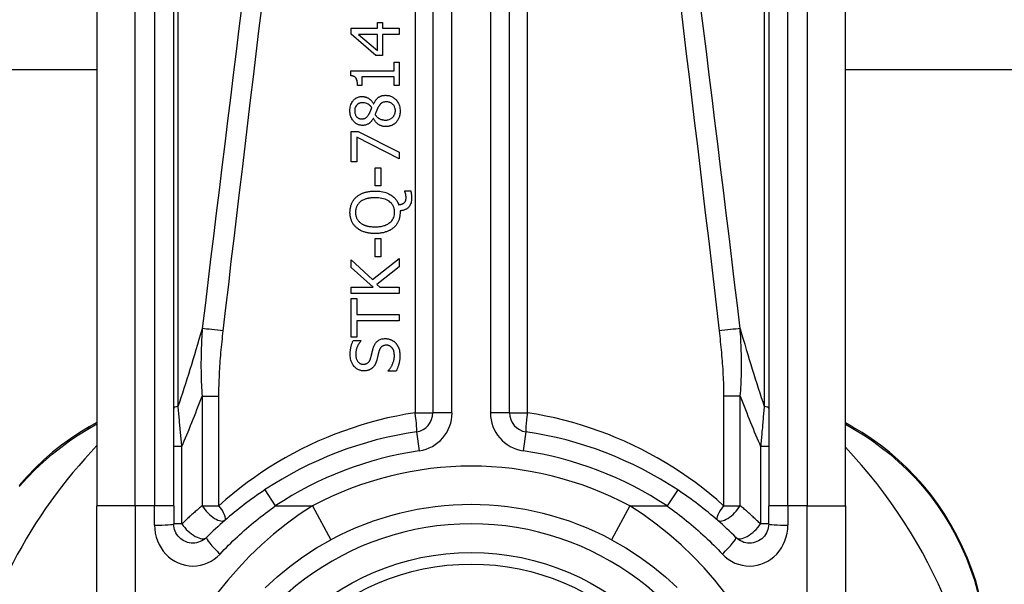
# Model space of a CAD drawing. Header units: inches. Extents: x 12 to 399, y 35 to 188.
# Tile 95 of 191: x 57.945 to 58.955, y 128.467 to 129.045. Entities that reach past the tile are written whole.
import ezdxf

# ---------------------------------------------------------------- set-up
doc = ezdxf.new("R2010")
doc.units = ezdxf.units.IN
doc.header["$MEASUREMENT"] = 0
doc.layers.add('Visible Edges(ANSI)', color=7, linetype='Continuous', lineweight=25)
doc.layers.add('Visible Tangent Edges(ANSI)', color=7, linetype='Continuous', lineweight=25)

msp = doc.modelspace()

# ---------------------------------------------------------------- linework, layer by layer
at = {"layer": 'Visible Edges(ANSI)'}
for p, q in [((58.369, 129.2944), (58.369, 128.6424)), ((58.4477, 128.6424), (58.4477, 129.2944)), ((58.0245, 129.196), (58.0245, 128.5469)), ((58.1032, 128.5469), (58.1032, 129.196)), ((58.7134, 129.196), (58.7134, 128.5469)), ((58.7922, 128.5469), (58.7922, 129.196)), ((58.3121, 129.0367), (58.3121, 129.0426)), ((58.3121, 129.0426), (58.3174, 129.0426)), ((58.3174, 129.0426), (58.3174, 129.0367)), ((58.2851, 129.0307), (58.2851, 129.0367)), ((58.2851, 129.0367), (58.3121, 129.0367)), ((58.3104, 129.0086), (58.2851, 129.0307)), ((58.3174, 129.0367), (58.3343, 129.0367)), ((58.3343, 129.0367), (58.3343, 129.0304)), ((58.3121, 129.0304), (58.2928, 129.0304)), ((58.2928, 129.0304), (58.3121, 129.0138)), ((58.3121, 129.0138), (58.3121, 129.0304)), ((58.3174, 129.0304), (58.3174, 129.0086)), ((58.3343, 129.0304), (58.3174, 129.0304)), ((58.3174, 129.0086), (58.3104, 129.0086)), ((58.3293, 128.9931), (58.3293, 129.0019)), ((58.3293, 129.0019), (58.3343, 129.0019)), ((58.3343, 129.0019), (58.3343, 128.9779)), ((58.0245, 128.9942), (55.0918, 128.9942)), ((58.2849, 128.988), (58.2849, 128.9931)), ((58.2849, 128.9931), (58.3293, 128.9931)), ((74.676, 128.9942), (58.7922, 128.9942)), ((58.2963, 128.9868), (58.2963, 128.9779)), ((58.3293, 128.9868), (58.2963, 128.9868)), ((58.3293, 128.9779), (58.3293, 128.9868)), ((58.2963, 128.9779), (58.2918, 128.9779)), ((58.3343, 128.9779), (58.3293, 128.9779)), ((58.3081, 128.9592), (58.3083, 128.9592)), ((58.308, 128.9442), (58.3078, 128.9442)), ((58.2851, 128.8998), (58.2851, 128.931)), ((58.2851, 128.931), (58.2924, 128.931)), ((58.2924, 128.931), (58.3343, 128.9097)), ((58.2909, 128.9252), (58.2909, 128.8998)), ((58.3343, 128.9027), (58.2909, 128.9252)), ((58.3343, 128.9097), (58.3343, 128.9027)), ((58.2909, 128.8998), (58.2851, 128.8998)), ((58.3098, 128.875), (58.3098, 128.8936)), ((58.3098, 128.8936), (58.3157, 128.8936)), ((58.3157, 128.8936), (58.3157, 128.875)), ((58.3157, 128.875), (58.3098, 128.875)), ((58.3404, 128.8691), (58.3404, 128.8699)), ((58.3404, 128.8699), (58.3463, 128.8699)), ((58.3353, 128.8495), (58.3353, 128.848)), ((58.3098, 128.8025), (58.3098, 128.8211)), ((58.3098, 128.8211), (58.3157, 128.8211)), ((58.3157, 128.8211), (58.3157, 128.8025)), ((58.2851, 128.7914), (58.2851, 128.7994)), ((58.2851, 128.7994), (58.307, 128.779)), ((58.307, 128.779), (58.3343, 128.8006)), ((58.3157, 128.8025), (58.3098, 128.8025)), ((58.3343, 128.8006), (58.3343, 128.7921)), ((58.3077, 128.7712), (58.2851, 128.7914)), ((58.3343, 128.7921), (58.3114, 128.7741)), ((58.2851, 128.7647), (58.2851, 128.7712)), ((58.2851, 128.7712), (58.3077, 128.7712)), ((58.3114, 128.7741), (58.3146, 128.7712)), ((58.3146, 128.7712), (58.3343, 128.7712)), ((58.3343, 128.7712), (58.3343, 128.7647)), ((58.3343, 128.7647), (58.2851, 128.7647)), ((58.2851, 128.7201), (58.2851, 128.7597)), ((58.2851, 128.7597), (58.2909, 128.7597)), ((58.2909, 128.7597), (58.2909, 128.7432)), ((58.2909, 128.7432), (58.3343, 128.7432)), ((58.3343, 128.7432), (58.3343, 128.7367)), ((58.2909, 128.7367), (58.2909, 128.7201)), ((58.3343, 128.7367), (58.2909, 128.7367)), ((58.2909, 128.7201), (58.2851, 128.7201)), ((58.2874, 128.7166), (58.2952, 128.7166)), ((58.2952, 128.7166), (58.2952, 128.7161)), ((58.3231, 128.685), (58.3231, 128.6855)), ((58.3313, 128.685), (58.3231, 128.685)), ((58.0245, 128.6325), (58.0165, 128.6279)), ((58.7998, 128.6278), (58.7922, 128.6323)), ((58.0245, 128.3096), (58.0245, 128.5469)), ((58.1032, 128.5469), (58.1032, 128.5285)), ((58.7134, 128.5285), (58.7134, 128.5469)), ((58.7922, 128.5469), (58.7922, 128.3096))]:
    msp.add_line(p, q, dxfattribs=at)
at = {"layer": 'Visible Edges(ANSI)', "flags": 128}
for points in [[(58.2918, 128.9779), (58.2917, 128.9792), (58.2916, 128.9806), (58.2915, 128.9819), (58.2912, 128.9831), (58.2908, 128.9843), (58.2905, 128.9851), (58.2901, 128.9856), (58.2899, 128.986), (58.2896, 128.9862), (58.2894, 128.9864), (58.2891, 128.9867), (58.2888, 128.9869), (58.2885, 128.987), (58.2882, 128.9872), (58.2879, 128.9873), (58.2876, 128.9875), (58.2873, 128.9876), (58.287, 128.9877), (58.2866, 128.9878), (58.2863, 128.9878), (58.2859, 128.9879), (58.2856, 128.9879), (58.2853, 128.988), (58.2849, 128.988)], [(58.284, 128.9519), (58.284, 128.9533), (58.2841, 128.9546), (58.2843, 128.9559), (58.2846, 128.9572), (58.285, 128.9585), (58.2855, 128.9597), (58.286, 128.9607), (58.2866, 128.9616), (58.2872, 128.9623), (58.2877, 128.963), (58.2882, 128.9635), (58.2887, 128.964), (58.2893, 128.9644), (58.2898, 128.9648), (58.2904, 128.9652), (58.291, 128.9655), (58.2917, 128.9658), (58.2923, 128.9661), (58.293, 128.9663), (58.2937, 128.9664), (58.2944, 128.9666), (58.2951, 128.9667), (58.2958, 128.9667), (58.2965, 128.9667)], [(58.2966, 128.9603), (58.2962, 128.9603), (58.2958, 128.9602), (58.2954, 128.9602), (58.295, 128.9601), (58.2946, 128.9601), (58.2942, 128.96), (58.2939, 128.9598), (58.2935, 128.9597), (58.2931, 128.9595), (58.2928, 128.9594), (58.2924, 128.9592), (58.2921, 128.959), (58.2918, 128.9587), (58.2915, 128.9585), (58.2912, 128.9582), (58.2909, 128.9579), (58.2905, 128.9575), (58.2902, 128.957), (58.2898, 128.9563), (58.2894, 128.9555), (58.2891, 128.9546), (58.289, 128.9537), (58.2889, 128.9528), (58.2888, 128.9519)], [(58.2965, 128.9667), (58.2969, 128.9667), (58.2974, 128.9667), (58.2978, 128.9666), (58.2983, 128.9666), (58.2987, 128.9665), (58.2991, 128.9664), (58.2996, 128.9663), (58.3, 128.9662), (58.3004, 128.966), (58.3009, 128.9659), (58.3013, 128.9657), (58.3018, 128.9655), (58.3023, 128.9652), (58.3029, 128.9649), (58.3035, 128.9645), (58.3041, 128.9641), (58.3047, 128.9636), (58.3053, 128.9631), (58.3058, 128.9625), (58.3063, 128.9619), (58.3068, 128.9613), (58.3073, 128.9606), (58.3077, 128.9599), (58.3081, 128.9592)], [(58.3064, 128.9554), (58.3062, 128.9556), (58.3061, 128.9558), (58.3059, 128.956), (58.3057, 128.9563), (58.3055, 128.9565), (58.3053, 128.9567), (58.3051, 128.9569), (58.3049, 128.9571), (58.3047, 128.9573), (58.3045, 128.9575), (58.3042, 128.9577), (58.304, 128.9579), (58.3038, 128.9581), (58.3036, 128.9583), (58.3033, 128.9584), (58.3031, 128.9586), (58.3029, 128.9587), (58.3025, 128.959), (58.3019, 128.9592), (58.3011, 128.9596), (58.3001, 128.9599), (58.2989, 128.9601), (58.2977, 128.9602), (58.2966, 128.9603)], [(58.3083, 128.9592), (58.3086, 128.9599), (58.309, 128.9606), (58.3094, 128.9613), (58.3098, 128.9619), (58.3102, 128.9626), (58.3106, 128.9632), (58.3111, 128.9638), (58.3116, 128.9644), (58.3122, 128.9649), (58.3127, 128.9654), (58.3133, 128.9659), (58.3138, 128.9662), (58.3144, 128.9666), (58.3149, 128.9668), (58.3155, 128.9671), (58.316, 128.9673), (58.3166, 128.9674), (58.3171, 128.9676), (58.3177, 128.9677), (58.3183, 128.9678), (58.3188, 128.9679), (58.3194, 128.9679), (58.32, 128.968), (58.3206, 128.968)], [(58.3212, 128.9612), (58.3207, 128.9612), (58.3201, 128.9611), (58.3196, 128.9611), (58.3191, 128.961), (58.3186, 128.9609), (58.318, 128.9608), (58.3175, 128.9606), (58.3171, 128.9604), (58.3167, 128.9602), (58.3163, 128.9599), (58.316, 128.9597), (58.3157, 128.9594), (58.3154, 128.9592), (58.3151, 128.9589), (58.3149, 128.9586), (58.3146, 128.9583), (58.3144, 128.958), (58.3141, 128.9576), (58.3139, 128.9573), (58.3136, 128.9569), (58.3134, 128.9565), (58.3132, 128.9562), (58.313, 128.9558), (58.3127, 128.9554)], [(58.3206, 128.968), (58.3214, 128.9679), (58.3223, 128.9679), (58.3231, 128.9678), (58.324, 128.9676), (58.3248, 128.9674), (58.3256, 128.9671), (58.3264, 128.9668), (58.3272, 128.9664), (58.3279, 128.966), (58.3287, 128.9655), (58.3294, 128.965), (58.33, 128.9645), (58.3307, 128.9639), (58.3313, 128.9632), (58.332, 128.9624), (58.3326, 128.9616), (58.3332, 128.9606), (58.3338, 128.9595), (58.3343, 128.9583), (58.3347, 128.9571), (58.335, 128.9558), (58.3352, 128.9545), (58.3354, 128.9532), (58.3354, 128.9519)], [(58.3305, 128.952), (58.3305, 128.9528), (58.3304, 128.9536), (58.3303, 128.9543), (58.3301, 128.9551), (58.3298, 128.9558), (58.3295, 128.9565), (58.3292, 128.9572), (58.3288, 128.9577), (58.3284, 128.9582), (58.3281, 128.9586), (58.3277, 128.959), (58.3273, 128.9593), (58.3268, 128.9596), (58.3264, 128.9599), (58.3259, 128.9602), (58.3254, 128.9604), (58.3249, 128.9606), (58.3244, 128.9608), (58.3239, 128.9609), (58.3234, 128.961), (58.3228, 128.9611), (58.3223, 128.9611), (58.3217, 128.9612), (58.3212, 128.9612)], [(58.2969, 128.9371), (58.2962, 128.9371), (58.2954, 128.9372), (58.2947, 128.9373), (58.294, 128.9374), (58.2933, 128.9376), (58.2926, 128.9378), (58.2919, 128.9381), (58.2912, 128.9385), (58.2906, 128.9388), (58.2899, 128.9392), (58.2893, 128.9397), (58.2888, 128.9402), (58.2882, 128.9407), (58.2877, 128.9413), (58.2871, 128.942), (58.2865, 128.9428), (58.2859, 128.9437), (58.2854, 128.9448), (58.2849, 128.9459), (58.2846, 128.9471), (58.2843, 128.9483), (58.2841, 128.9495), (58.284, 128.9507), (58.284, 128.9519)], [(58.2888, 128.9519), (58.2888, 128.9511), (58.2889, 128.9504), (58.289, 128.9496), (58.2892, 128.9489), (58.2895, 128.9482), (58.2898, 128.9475), (58.2901, 128.9469), (58.2904, 128.9464), (58.2908, 128.946), (58.2911, 128.9457), (58.2914, 128.9454), (58.2917, 128.9452), (58.292, 128.9449), (58.2923, 128.9447), (58.2927, 128.9445), (58.293, 128.9443), (58.2934, 128.9442), (58.2938, 128.944), (58.2942, 128.9439), (58.2946, 128.9439), (58.295, 128.9438), (58.2954, 128.9437), (58.2958, 128.9437), (58.2962, 128.9437)], [(58.3033, 128.9484), (58.3034, 128.9486), (58.3035, 128.9487), (58.3036, 128.9489), (58.3037, 128.9491), (58.3038, 128.9493), (58.3039, 128.9495), (58.3041, 128.9498), (58.3042, 128.9501), (58.3043, 128.9503), (58.3045, 128.9506), (58.3046, 128.9509), (58.3047, 128.9512), (58.3049, 128.9516), (58.305, 128.9519), (58.3052, 128.9522), (58.3053, 128.9526), (58.3055, 128.9529), (58.3056, 128.9532), (58.3058, 128.9536), (58.3059, 128.954), (58.306, 128.9543), (58.3062, 128.9547), (58.3063, 128.955), (58.3064, 128.9554)], [(58.3127, 128.9554), (58.3127, 128.9552), (58.3126, 128.9551), (58.3125, 128.9549), (58.3124, 128.9548), (58.3123, 128.9546), (58.3122, 128.9544), (58.3121, 128.9542), (58.312, 128.954), (58.312, 128.9538), (58.3119, 128.9535), (58.3117, 128.9533), (58.3116, 128.953), (58.3115, 128.9528), (58.3114, 128.9525), (58.3113, 128.9521), (58.3111, 128.9518), (58.311, 128.9514), (58.3108, 128.9511), (58.3107, 128.9506), (58.3105, 128.9502), (58.3103, 128.9497), (58.3101, 128.9493), (58.3099, 128.9487), (58.3097, 128.9482)], [(58.3202, 128.9426), (58.321, 128.9426), (58.3218, 128.9426), (58.3225, 128.9428), (58.3233, 128.9429), (58.3241, 128.9432), (58.3248, 128.9434), (58.3255, 128.9438), (58.3261, 128.9441), (58.3267, 128.9445), (58.3272, 128.9449), (58.3277, 128.9453), (58.3281, 128.9457), (58.3285, 128.9462), (58.3288, 128.9466), (58.3291, 128.9471), (58.3294, 128.9476), (58.3297, 128.9481), (58.3299, 128.9486), (58.3301, 128.9492), (58.3302, 128.9497), (58.3304, 128.9503), (58.3304, 128.9509), (58.3305, 128.9514), (58.3305, 128.952)], [(58.3354, 128.9519), (58.3354, 128.9515), (58.3354, 128.9511), (58.3354, 128.9506), (58.3353, 128.9502), (58.3353, 128.9497), (58.3352, 128.9493), (58.3352, 128.9489), (58.3351, 128.9484), (58.3351, 128.948), (58.335, 128.9476), (58.3349, 128.9472), (58.3348, 128.9467), (58.3346, 128.9463), (58.3345, 128.9459), (58.3344, 128.9455), (58.3342, 128.945), (58.334, 128.9446), (58.3338, 128.944), (58.3335, 128.9434), (58.3331, 128.9427), (58.3327, 128.942), (58.3322, 128.9414), (58.3317, 128.9407), (58.3312, 128.9401)], [(58.2962, 128.9437), (58.2964, 128.9437), (58.2967, 128.9437), (58.2969, 128.9437), (58.2972, 128.9438), (58.2975, 128.9438), (58.2977, 128.9438), (58.298, 128.9439), (58.2982, 128.944), (58.2985, 128.944), (58.2987, 128.9441), (58.299, 128.9442), (58.2992, 128.9443), (58.2995, 128.9444), (58.2998, 128.9446), (58.3001, 128.9448), (58.3005, 128.9451), (58.3009, 128.9454), (58.3013, 128.9457), (58.3017, 128.9461), (58.3021, 128.9466), (58.3024, 128.947), (58.3027, 128.9475), (58.303, 128.9479), (58.3033, 128.9484)], [(58.3078, 128.9442), (58.3076, 128.9438), (58.3073, 128.9434), (58.307, 128.943), (58.3068, 128.9426), (58.3065, 128.9422), (58.3062, 128.9418), (58.3059, 128.9414), (58.3056, 128.941), (58.3052, 128.9407), (58.3049, 128.9403), (58.3046, 128.94), (58.3042, 128.9397), (58.3038, 128.9394), (58.3035, 128.9391), (58.303, 128.9388), (58.3026, 128.9385), (58.302, 128.9382), (58.3014, 128.9379), (58.3007, 128.9376), (58.3, 128.9374), (58.2992, 128.9373), (58.2985, 128.9372), (58.2977, 128.9371), (58.2969, 128.9371)], [(58.3207, 128.9359), (58.3201, 128.9359), (58.3196, 128.9359), (58.3191, 128.936), (58.3186, 128.9361), (58.318, 128.9361), (58.3175, 128.9363), (58.317, 128.9364), (58.3165, 128.9365), (58.316, 128.9367), (58.3155, 128.9369), (58.315, 128.9371), (58.3144, 128.9374), (58.3139, 128.9377), (58.3133, 128.9381), (58.3127, 128.9385), (58.3121, 128.9389), (58.3115, 128.9394), (58.3109, 128.94), (58.3103, 128.9407), (58.3098, 128.9413), (58.3093, 128.942), (58.3088, 128.9427), (58.3084, 128.9435), (58.308, 128.9442)], [(58.3097, 128.9482), (58.3099, 128.9478), (58.3102, 128.9475), (58.3104, 128.9471), (58.3107, 128.9468), (58.311, 128.9465), (58.3113, 128.9462), (58.3116, 128.9459), (58.3119, 128.9456), (58.3122, 128.9453), (58.3125, 128.9451), (58.3129, 128.9448), (58.3132, 128.9446), (58.3136, 128.9443), (58.3141, 128.9441), (58.3145, 128.9438), (58.315, 128.9436), (58.3156, 128.9433), (58.3162, 128.9431), (58.3169, 128.943), (58.3175, 128.9428), (58.3182, 128.9427), (58.3189, 128.9426), (58.3195, 128.9426), (58.3202, 128.9426)], [(58.3312, 128.9401), (58.3309, 128.9398), (58.3306, 128.9395), (58.3303, 128.9393), (58.33, 128.939), (58.3296, 128.9388), (58.3293, 128.9385), (58.329, 128.9383), (58.3286, 128.9381), (58.3283, 128.9379), (58.3279, 128.9377), (58.3276, 128.9375), (58.3272, 128.9373), (58.3268, 128.9371), (58.3264, 128.9369), (58.3259, 128.9368), (58.3255, 128.9366), (58.3249, 128.9365), (58.3244, 128.9363), (58.3238, 128.9362), (58.3232, 128.9361), (58.3225, 128.936), (58.3219, 128.9359), (58.3213, 128.9359), (58.3207, 128.9359)], [(58.2907, 128.8639), (58.2913, 128.8643), (58.2919, 128.8648), (58.2924, 128.8652), (58.293, 128.8656), (58.2937, 128.866), (58.2943, 128.8663), (58.2949, 128.8666), (58.2956, 128.867), (58.2962, 128.8673), (58.2969, 128.8675), (58.2976, 128.8678), (58.2983, 128.8681), (58.299, 128.8683), (58.2998, 128.8685), (58.3006, 128.8687), (58.3014, 128.8689), (58.3023, 128.8691), (58.3032, 128.8693), (58.3042, 128.8694), (58.3052, 128.8695), (58.3063, 128.8696), (58.3074, 128.8697), (58.3085, 128.8698), (58.3097, 128.8698)], [(58.3097, 128.8698), (58.3113, 128.8697), (58.3129, 128.8697), (58.3145, 128.8695), (58.3161, 128.8693), (58.3177, 128.869), (58.3193, 128.8686), (58.3208, 128.8682), (58.3223, 128.8676), (58.3237, 128.867), (58.325, 128.8663), (58.3261, 128.8657), (58.3272, 128.865), (58.3281, 128.8643), (58.3288, 128.8636), (58.3295, 128.8629), (58.3302, 128.8623), (58.3308, 128.8615), (58.3314, 128.8608), (58.3319, 128.86), (58.3324, 128.8592), (58.3328, 128.8584), (58.3332, 128.8576), (58.3336, 128.8567), (58.3339, 128.8558)], [(58.3463, 128.8699), (58.3464, 128.8695), (58.3465, 128.8691), (58.3466, 128.8688), (58.3467, 128.8684), (58.3467, 128.868), (58.3468, 128.8677), (58.3468, 128.8673), (58.3469, 128.867), (58.3469, 128.8666), (58.347, 128.8663), (58.347, 128.866), (58.3471, 128.8658), (58.3471, 128.8655), (58.3471, 128.8652), (58.3471, 128.8649), (58.3472, 128.8646), (58.3472, 128.8643), (58.3472, 128.864), (58.3472, 128.8637), (58.3472, 128.8634), (58.3472, 128.8631), (58.3472, 128.8629), (58.3472, 128.8626), (58.3472, 128.8623)], [(58.284, 128.848), (58.284, 128.8486), (58.2841, 128.8493), (58.2841, 128.8499), (58.2842, 128.8505), (58.2842, 128.8512), (58.2843, 128.8518), (58.2844, 128.8524), (58.2845, 128.853), (58.2847, 128.8536), (58.2848, 128.8543), (58.285, 128.8549), (58.2852, 128.8555), (58.2854, 128.8561), (58.2856, 128.8566), (58.2859, 128.8573), (58.2862, 128.8579), (58.2866, 128.8587), (58.287, 128.8594), (58.2875, 128.8602), (58.2881, 128.861), (58.2887, 128.8618), (58.2893, 128.8625), (58.29, 128.8632), (58.2907, 128.8639)], [(58.3097, 128.863), (58.3092, 128.863), (58.3086, 128.8629), (58.3081, 128.8629), (58.3075, 128.8629), (58.3069, 128.8629), (58.3064, 128.8628), (58.3058, 128.8628), (58.3053, 128.8627), (58.3047, 128.8626), (58.3042, 128.8626), (58.3036, 128.8625), (58.3031, 128.8624), (58.3025, 128.8623), (58.302, 128.8621), (58.3015, 128.862), (58.3009, 128.8619), (58.3003, 128.8617), (58.2997, 128.8615), (58.2989, 128.8612), (58.2981, 128.8609), (58.2973, 128.8605), (58.2965, 128.86), (58.2956, 128.8595), (58.2948, 128.8589)], [(58.3297, 128.848), (58.3297, 128.8489), (58.3297, 128.8497), (58.3295, 128.8505), (58.3294, 128.8514), (58.3292, 128.8522), (58.3289, 128.853), (58.3286, 128.8538), (58.3283, 128.8545), (58.3279, 128.8552), (58.3274, 128.8559), (58.3269, 128.8566), (58.3264, 128.8572), (58.3258, 128.8578), (58.325, 128.8585), (58.3241, 128.8593), (58.3229, 128.86), (58.3215, 128.8608), (58.3199, 128.8614), (58.3183, 128.8619), (58.3166, 128.8623), (58.3149, 128.8626), (58.3132, 128.8628), (58.3114, 128.8629), (58.3097, 128.863)], [(58.3472, 128.8623), (58.3472, 128.8611), (58.3471, 128.86), (58.3469, 128.8588), (58.3466, 128.8577), (58.3462, 128.8566), (58.3457, 128.8556), (58.3452, 128.8547), (58.3447, 128.854), (58.3442, 128.8533), (58.3437, 128.8528), (58.3432, 128.8524), (58.3427, 128.852), (58.3422, 128.8516), (58.3417, 128.8512), (58.3411, 128.8509), (58.3405, 128.8507), (58.3399, 128.8504), (58.3392, 128.8502), (58.3386, 128.85), (58.338, 128.8499), (58.3373, 128.8497), (58.3366, 128.8496), (58.336, 128.8496), (58.3353, 128.8495)], [(58.3395, 128.8577), (58.3397, 128.8578), (58.3399, 128.858), (58.34, 128.8582), (58.3402, 128.8583), (58.3403, 128.8585), (58.3405, 128.8587), (58.3406, 128.8589), (58.3407, 128.8591), (58.3408, 128.8593), (58.3409, 128.8595), (58.341, 128.8597), (58.3411, 128.8599), (58.3412, 128.8602), (58.3412, 128.8604), (58.3413, 128.8607), (58.3414, 128.8609), (58.3414, 128.8612), (58.3414, 128.8615), (58.3415, 128.8618), (58.3415, 128.8621), (58.3415, 128.8625), (58.3415, 128.8628), (58.3415, 128.8631), (58.3415, 128.8634)], [(58.3415, 128.8634), (58.3415, 128.8635), (58.3415, 128.8637), (58.3415, 128.8639), (58.3415, 128.864), (58.3415, 128.8642), (58.3415, 128.8644), (58.3415, 128.8646), (58.3414, 128.8647), (58.3414, 128.8649), (58.3414, 128.8651), (58.3414, 128.8652), (58.3413, 128.8654), (58.3413, 128.8656), (58.3413, 128.8658), (58.3412, 128.8659), (58.3412, 128.8661), (58.3412, 128.8663), (58.3411, 128.8664), (58.3411, 128.8666), (58.341, 128.867), (58.3409, 128.8675), (58.3407, 128.868), (58.3406, 128.8686), (58.3404, 128.8691)], [(58.2948, 128.8589), (58.2944, 128.8586), (58.294, 128.8583), (58.2936, 128.8579), (58.2933, 128.8576), (58.2929, 128.8572), (58.2926, 128.8568), (58.2923, 128.8564), (58.292, 128.856), (58.2917, 128.8555), (58.2914, 128.8551), (58.2912, 128.8546), (58.2909, 128.8541), (58.2907, 128.8537), (58.2905, 128.8532), (58.2904, 128.8527), (58.2902, 128.8522), (58.2901, 128.8517), (58.29, 128.8512), (58.2899, 128.8506), (58.2898, 128.8501), (58.2898, 128.8496), (58.2897, 128.8491), (58.2897, 128.8486), (58.2897, 128.848)], [(58.3339, 128.8558), (58.3341, 128.8558), (58.3343, 128.8559), (58.3345, 128.8559), (58.3347, 128.8559), (58.335, 128.8559), (58.3352, 128.856), (58.3354, 128.856), (58.3356, 128.856), (58.3358, 128.8561), (58.336, 128.8561), (58.3362, 128.8562), (58.3364, 128.8562), (58.3366, 128.8563), (58.3368, 128.8563), (58.337, 128.8564), (58.3372, 128.8564), (58.3374, 128.8565), (58.3376, 128.8566), (58.3379, 128.8567), (58.3383, 128.8569), (58.3386, 128.857), (58.3389, 128.8572), (58.3393, 128.8574), (58.3395, 128.8577)], [(58.2907, 128.8322), (58.2902, 128.8327), (58.2897, 128.8332), (58.2892, 128.8337), (58.2887, 128.8342), (58.2882, 128.8348), (58.2878, 128.8354), (58.2874, 128.836), (58.287, 128.8366), (58.2866, 128.8372), (58.2863, 128.8379), (58.2859, 128.8386), (58.2856, 128.8393), (58.2854, 128.8399), (58.2851, 128.8406), (58.2849, 128.8414), (58.2847, 128.8421), (58.2846, 128.8428), (58.2844, 128.8435), (58.2843, 128.8443), (58.2842, 128.845), (58.2841, 128.8458), (58.2841, 128.8465), (58.284, 128.8473), (58.284, 128.848)], [(58.2897, 128.848), (58.2897, 128.8476), (58.2897, 128.8472), (58.2897, 128.8467), (58.2898, 128.8463), (58.2898, 128.8458), (58.2899, 128.8454), (58.29, 128.845), (58.29, 128.8445), (58.2901, 128.8441), (58.2903, 128.8437), (58.2904, 128.8433), (58.2905, 128.8428), (58.2907, 128.8424), (58.2908, 128.842), (58.2911, 128.8416), (58.2913, 128.8411), (58.2916, 128.8406), (58.2919, 128.8401), (58.2923, 128.8395), (58.2928, 128.839), (58.2933, 128.8385), (58.2937, 128.838), (58.2943, 128.8375), (58.2948, 128.8371)], [(58.3097, 128.8331), (58.3107, 128.8331), (58.3118, 128.8331), (58.3128, 128.8332), (58.3138, 128.8333), (58.3148, 128.8334), (58.3159, 128.8336), (58.3169, 128.8338), (58.3179, 128.834), (58.3189, 128.8343), (58.3198, 128.8346), (58.3208, 128.835), (58.3218, 128.8354), (58.3229, 128.836), (58.3239, 128.8367), (58.3249, 128.8374), (58.3259, 128.8383), (58.3268, 128.8393), (58.3276, 128.8404), (58.3283, 128.8415), (58.3288, 128.8428), (58.3292, 128.844), (58.3295, 128.8454), (58.3297, 128.8467), (58.3297, 128.848)], [(58.3353, 128.848), (58.3353, 128.8473), (58.3353, 128.8465), (58.3352, 128.8458), (58.3352, 128.845), (58.3351, 128.8443), (58.335, 128.8436), (58.3348, 128.8429), (58.3347, 128.8421), (58.3345, 128.8414), (58.3343, 128.8407), (58.334, 128.84), (58.3338, 128.8393), (58.3335, 128.8386), (58.3331, 128.838), (58.3328, 128.8373), (58.3324, 128.8367), (58.332, 128.836), (58.3316, 128.8354), (58.3312, 128.8348), (58.3307, 128.8342), (58.3302, 128.8337), (58.3297, 128.8331), (58.3292, 128.8326), (58.3286, 128.8321)], [(58.3097, 128.8263), (58.3089, 128.8263), (58.3081, 128.8263), (58.3073, 128.8263), (58.3065, 128.8264), (58.3057, 128.8264), (58.3049, 128.8265), (58.3041, 128.8266), (58.3033, 128.8267), (58.3025, 128.8269), (58.3017, 128.827), (58.3009, 128.8272), (58.3002, 128.8274), (58.2994, 128.8276), (58.2986, 128.8279), (58.2979, 128.8281), (58.2971, 128.8284), (58.2963, 128.8288), (58.2955, 128.8291), (58.2947, 128.8295), (58.2939, 128.83), (58.2931, 128.8305), (58.2923, 128.831), (58.2915, 128.8316), (58.2907, 128.8322)], [(58.2948, 128.8371), (58.2952, 128.8368), (58.2956, 128.8365), (58.296, 128.8363), (58.2965, 128.836), (58.2969, 128.8358), (58.2974, 128.8355), (58.2978, 128.8353), (58.2983, 128.8351), (58.2987, 128.8349), (58.2992, 128.8347), (58.2997, 128.8346), (58.3002, 128.8344), (58.3007, 128.8342), (58.3013, 128.8341), (58.3019, 128.8339), (58.3026, 128.8338), (58.3033, 128.8336), (58.304, 128.8335), (58.3048, 128.8334), (58.3057, 128.8333), (58.3066, 128.8332), (58.3076, 128.8331), (58.3086, 128.8331), (58.3097, 128.8331)], [(58.3286, 128.8321), (58.328, 128.8316), (58.3274, 128.8312), (58.3268, 128.8307), (58.3261, 128.8303), (58.3255, 128.8299), (58.3248, 128.8295), (58.3241, 128.8292), (58.3234, 128.8289), (58.3227, 128.8286), (58.322, 128.8283), (58.3213, 128.828), (58.3205, 128.8278), (58.3197, 128.8275), (58.3189, 128.8273), (58.3181, 128.8271), (58.3173, 128.8269), (58.3164, 128.8268), (58.3155, 128.8267), (58.3146, 128.8265), (58.3137, 128.8264), (58.3127, 128.8264), (58.3118, 128.8263), (58.3107, 128.8263), (58.3097, 128.8263)], [(58.3078, 128.7087), (58.308, 128.7093), (58.3082, 128.7098), (58.3084, 128.7103), (58.3086, 128.7108), (58.3088, 128.7113), (58.3091, 128.7118), (58.3093, 128.7123), (58.3096, 128.7128), (58.3099, 128.7133), (58.3102, 128.7137), (58.3105, 128.7142), (58.3109, 128.7146), (58.3113, 128.7151), (58.3119, 128.7156), (58.3125, 128.7161), (58.3132, 128.7166), (58.314, 128.7171), (58.3148, 128.7175), (58.3157, 128.7178), (58.3165, 128.7181), (58.3175, 128.7183), (58.3184, 128.7184), (58.3193, 128.7185), (58.3202, 128.7185)], [(58.3202, 128.7185), (58.3207, 128.7185), (58.3212, 128.7185), (58.3217, 128.7184), (58.3222, 128.7184), (58.3227, 128.7183), (58.3231, 128.7182), (58.3236, 128.7181), (58.3241, 128.718), (58.3245, 128.7178), (58.325, 128.7177), (58.3255, 128.7175), (58.3259, 128.7173), (58.3264, 128.7171), (58.3268, 128.7169), (58.3272, 128.7167), (58.3277, 128.7165), (58.3281, 128.7162), (58.3285, 128.7159), (58.3289, 128.7157), (58.3293, 128.7154), (58.3296, 128.7151), (58.33, 128.7147), (58.3304, 128.7144), (58.3307, 128.714)], [(58.2842, 128.702), (58.2842, 128.7025), (58.2842, 128.7031), (58.2842, 128.7037), (58.2843, 128.7042), (58.2843, 128.7048), (58.2843, 128.7054), (58.2844, 128.7059), (58.2845, 128.7065), (58.2845, 128.7071), (58.2846, 128.7076), (58.2847, 128.7082), (58.2848, 128.7087), (58.2849, 128.7093), (58.285, 128.7098), (58.2852, 128.7104), (58.2853, 128.711), (58.2855, 128.7117), (58.2857, 128.7123), (58.2859, 128.713), (58.2861, 128.7137), (58.2864, 128.7144), (58.2867, 128.7151), (58.287, 128.7158), (58.2874, 128.7166)], [(58.2952, 128.7161), (58.2949, 128.7158), (58.2946, 128.7154), (58.2943, 128.715), (58.294, 128.7146), (58.2937, 128.7142), (58.2934, 128.7138), (58.2932, 128.7134), (58.2929, 128.713), (58.2927, 128.7126), (58.2924, 128.7121), (58.2922, 128.7117), (58.292, 128.7113), (58.2918, 128.7108), (58.2916, 128.7104), (58.2914, 128.7099), (58.2911, 128.7093), (58.2909, 128.7086), (58.2906, 128.7079), (58.2904, 128.707), (58.2902, 128.7061), (58.2901, 128.7052), (58.2899, 128.7043), (58.2899, 128.7033), (58.2899, 128.7024)], [(58.3052, 128.6986), (58.3054, 128.6991), (58.3055, 128.6996), (58.3056, 128.7), (58.3057, 128.7005), (58.3058, 128.7009), (58.3059, 128.7013), (58.3061, 128.7018), (58.3062, 128.7022), (58.3063, 128.7027), (58.3064, 128.7031), (58.3065, 128.7035), (58.3066, 128.7039), (58.3067, 128.7044), (58.3068, 128.7048), (58.3069, 128.7052), (58.307, 128.7056), (58.3071, 128.706), (58.3072, 128.7064), (58.3073, 128.7068), (58.3074, 128.7072), (58.3075, 128.7076), (58.3076, 128.708), (58.3077, 128.7084), (58.3078, 128.7087)], [(58.3213, 128.7117), (58.3207, 128.7117), (58.32, 128.7116), (58.3194, 128.7115), (58.3188, 128.7114), (58.3182, 128.7112), (58.3177, 128.711), (58.3172, 128.7107), (58.3168, 128.7104), (58.3164, 128.7102), (58.3161, 128.7099), (58.3159, 128.7097), (58.3156, 128.7094), (58.3154, 128.7091), (58.3152, 128.7088), (58.315, 128.7085), (58.3148, 128.7082), (58.3147, 128.7079), (58.3145, 128.7076), (58.3143, 128.7073), (58.3142, 128.707), (58.3141, 128.7066), (58.314, 128.7063), (58.3138, 128.706), (58.3137, 128.7056)], [(58.3295, 128.7007), (58.3295, 128.7016), (58.3294, 128.7025), (58.3293, 128.7034), (58.3292, 128.7043), (58.329, 128.7052), (58.3288, 128.7061), (58.3285, 128.7069), (58.3281, 128.7076), (58.3278, 128.7082), (58.3274, 128.7087), (58.3271, 128.7091), (58.3267, 128.7095), (58.3264, 128.7098), (58.326, 128.7102), (58.3256, 128.7105), (58.3252, 128.7107), (58.3247, 128.711), (58.3243, 128.7112), (58.3238, 128.7113), (58.3233, 128.7115), (58.3228, 128.7116), (58.3223, 128.7116), (58.3218, 128.7117), (58.3213, 128.7117)], [(58.3307, 128.714), (58.331, 128.7137), (58.3312, 128.7134), (58.3315, 128.7131), (58.3317, 128.7128), (58.332, 128.7125), (58.3322, 128.7122), (58.3324, 128.7118), (58.3326, 128.7115), (58.3328, 128.7112), (58.333, 128.7108), (58.3332, 128.7105), (58.3334, 128.7101), (58.3336, 128.7098), (58.3337, 128.7094), (58.3339, 128.709), (58.334, 128.7087), (58.3342, 128.7082), (58.3344, 128.7076), (58.3346, 128.7069), (58.3347, 128.7061), (58.3349, 128.7051), (58.335, 128.704), (58.3351, 128.7027), (58.3352, 128.7012)], [(58.2983, 128.6854), (58.2975, 128.6854), (58.2967, 128.6855), (58.2959, 128.6856), (58.2951, 128.6858), (58.2943, 128.686), (58.2936, 128.6862), (58.2928, 128.6865), (58.2921, 128.6869), (58.2914, 128.6873), (58.2908, 128.6877), (58.2901, 128.6882), (58.2895, 128.6888), (58.2889, 128.6893), (58.2883, 128.69), (58.2877, 128.6908), (58.287, 128.6917), (58.2864, 128.6927), (58.2858, 128.6939), (58.2853, 128.6952), (58.2849, 128.6965), (58.2846, 128.6978), (58.2844, 128.6992), (58.2842, 128.7006), (58.2842, 128.702)], [(58.2899, 128.7024), (58.2899, 128.7015), (58.2899, 128.7007), (58.29, 128.6998), (58.2902, 128.699), (58.2904, 128.6982), (58.2907, 128.6974), (58.291, 128.6966), (58.2914, 128.696), (58.2917, 128.6954), (58.2921, 128.6949), (58.2924, 128.6945), (58.2927, 128.6942), (58.2931, 128.6939), (58.2934, 128.6936), (58.2938, 128.6933), (58.2941, 128.6931), (58.2945, 128.6929), (58.295, 128.6927), (58.2954, 128.6926), (58.2958, 128.6924), (58.2962, 128.6923), (58.2967, 128.6923), (58.2971, 128.6922), (58.2976, 128.6922)], [(58.2976, 128.6922), (58.2982, 128.6922), (58.2988, 128.6923), (58.2994, 128.6924), (58.3, 128.6925), (58.3005, 128.6927), (58.3011, 128.6929), (58.3016, 128.6932), (58.302, 128.6934), (58.3023, 128.6937), (58.3027, 128.694), (58.3029, 128.6943), (58.3032, 128.6945), (58.3034, 128.6948), (58.3037, 128.6951), (58.3039, 128.6955), (58.3041, 128.6958), (58.3043, 128.6961), (58.3045, 128.6965), (58.3046, 128.6968), (58.3048, 128.6972), (58.3049, 128.6975), (58.305, 128.6979), (58.3051, 128.6983), (58.3052, 128.6986)], [(58.3137, 128.7056), (58.3136, 128.7053), (58.3135, 128.7049), (58.3135, 128.7046), (58.3134, 128.7043), (58.3133, 128.704), (58.3132, 128.7037), (58.3131, 128.7034), (58.3131, 128.7031), (58.313, 128.7028), (58.3129, 128.7026), (58.3129, 128.7023), (58.3128, 128.702), (58.3127, 128.7017), (58.3126, 128.7014), (58.3126, 128.701), (58.3125, 128.7007), (58.3124, 128.7003), (58.3123, 128.6999), (58.3122, 128.6994), (58.3121, 128.699), (58.3119, 128.6985), (58.3118, 128.6979), (58.3117, 128.6974), (58.3115, 128.6967)], [(58.3231, 128.6855), (58.3235, 128.686), (58.324, 128.6865), (58.3244, 128.687), (58.3248, 128.6875), (58.3251, 128.688), (58.3255, 128.6885), (58.3258, 128.689), (58.3262, 128.6896), (58.3265, 128.6901), (58.3268, 128.6907), (58.3271, 128.6912), (58.3274, 128.6918), (58.3276, 128.6924), (58.3279, 128.693), (58.3281, 128.6936), (58.3284, 128.6943), (58.3286, 128.695), (58.3288, 128.6957), (58.329, 128.6965), (58.3292, 128.6973), (58.3293, 128.6981), (58.3294, 128.6989), (58.3295, 128.6998), (58.3295, 128.7007)], [(58.3352, 128.7012), (58.3352, 128.7005), (58.3351, 128.6998), (58.3351, 128.6991), (58.3351, 128.6984), (58.335, 128.6977), (58.335, 128.697), (58.3349, 128.6963), (58.3348, 128.6956), (58.3347, 128.6949), (58.3345, 128.6942), (58.3344, 128.6935), (58.3342, 128.6928), (58.334, 128.6921), (58.3338, 128.6915), (58.3336, 128.6908), (58.3334, 128.6902), (58.3332, 128.6895), (58.333, 128.6889), (58.3327, 128.6882), (58.3325, 128.6876), (58.3322, 128.6869), (58.3319, 128.6863), (58.3316, 128.6857), (58.3313, 128.685)], [(58.3072, 128.6886), (58.3069, 128.6884), (58.3067, 128.6882), (58.3065, 128.688), (58.3062, 128.6878), (58.306, 128.6877), (58.3058, 128.6875), (58.3055, 128.6873), (58.3053, 128.6872), (58.305, 128.687), (58.3047, 128.6869), (58.3045, 128.6868), (58.3042, 128.6866), (58.3039, 128.6865), (58.3037, 128.6864), (58.3034, 128.6863), (58.3031, 128.6862), (58.3027, 128.686), (58.3023, 128.6859), (58.3018, 128.6858), (58.3012, 128.6857), (58.3006, 128.6856), (58.2999, 128.6855), (58.2991, 128.6854), (58.2983, 128.6854)], [(58.3115, 128.6967), (58.3114, 128.6964), (58.3114, 128.6962), (58.3113, 128.6959), (58.3112, 128.6956), (58.3111, 128.6953), (58.311, 128.695), (58.3109, 128.6947), (58.3108, 128.6944), (58.3107, 128.6942), (58.3106, 128.6939), (58.3105, 128.6936), (58.3104, 128.6933), (58.3102, 128.6931), (58.3101, 128.6928), (58.31, 128.6925), (58.3099, 128.6922), (58.3097, 128.692), (58.3095, 128.6916), (58.3093, 128.6912), (58.309, 128.6907), (58.3086, 128.6902), (58.3082, 128.6897), (58.3077, 128.6892), (58.3072, 128.6886)], [(58.0165, 128.6279), (58.007, 128.6222), (57.9975, 128.6159), (57.9882, 128.6091), (57.979, 128.6019), (57.97, 128.5941), (57.9613, 128.5859), (57.9528, 128.5772), (57.9446, 128.568)], [(58.929, 128.4582), (58.9257, 128.47), (58.9218, 128.4817), (58.9173, 128.4933), (58.9123, 128.5048), (58.9067, 128.5161), (58.9007, 128.5272), (58.8941, 128.538), (58.8871, 128.5484), (58.8796, 128.5585), (58.8718, 128.5681), (58.8636, 128.5772), (58.8551, 128.5859), (58.8463, 128.5941), (58.8373, 128.6019), (58.8281, 128.6091), (58.8188, 128.6159), (58.8093, 128.6221), (58.7998, 128.6278)], [(58.1965, 128.5633), (58.1938, 128.5615), (58.1911, 128.5597), (58.1885, 128.5579), (58.1859, 128.556), (58.1832, 128.5542), (58.1806, 128.5523), (58.1781, 128.5503), (58.1755, 128.5484), (58.1729, 128.5464), (58.1704, 128.5444), (58.1679, 128.5424), (58.1654, 128.5404), (58.1629, 128.5383), (58.1604, 128.5363), (58.158, 128.5342), (58.1555, 128.5321), (58.1531, 128.53), (58.1507, 128.5278), (58.1484, 128.5256), (58.146, 128.5235), (58.1437, 128.5213), (58.1414, 128.519), (58.1391, 128.5168), (58.1368, 128.5146)], [(58.6798, 128.5146), (58.6776, 128.5168), (58.6753, 128.519), (58.673, 128.5213), (58.6706, 128.5235), (58.6683, 128.5256), (58.6659, 128.5278), (58.6635, 128.53), (58.6611, 128.5321), (58.6587, 128.5342), (58.6562, 128.5363), (58.6538, 128.5383), (58.6513, 128.5404), (58.6488, 128.5424), (58.6462, 128.5444), (58.6437, 128.5464), (58.6412, 128.5484), (58.6386, 128.5503), (58.636, 128.5523), (58.6334, 128.5542), (58.6308, 128.556), (58.6281, 128.5579), (58.6255, 128.5597), (58.6228, 128.5615), (58.6202, 128.5633)], [(58.1368, 128.5146), (58.1354, 128.5133), (58.1338, 128.5121), (58.1322, 128.5111), (58.1304, 128.5103), (58.1286, 128.5097), (58.1267, 128.5092), (58.1248, 128.5089), (58.1229, 128.5088), (58.121, 128.5089), (58.1191, 128.5092), (58.1172, 128.5096), (58.1154, 128.5103), (58.1136, 128.5111), (58.1119, 128.5121), (58.1104, 128.5133), (58.109, 128.5146), (58.1077, 128.516), (58.1065, 128.5175), (58.1055, 128.5192), (58.1047, 128.5209), (58.1041, 128.5227), (58.1036, 128.5246), (58.1033, 128.5265), (58.1032, 128.5285)], [(58.7134, 128.5285), (58.7133, 128.5265), (58.713, 128.5246), (58.7126, 128.5228), (58.7119, 128.521), (58.7111, 128.5192), (58.7101, 128.5176), (58.709, 128.516), (58.7077, 128.5146), (58.7063, 128.5133), (58.7047, 128.5121), (58.7031, 128.5111), (58.7013, 128.5103), (58.6995, 128.5097), (58.6976, 128.5092), (58.6957, 128.5089), (58.6938, 128.5088), (58.6918, 128.5089), (58.6899, 128.5092), (58.688, 128.5096), (58.6862, 128.5103), (58.6845, 128.5111), (58.6828, 128.5121), (58.6813, 128.5133), (58.6798, 128.5146)], [(58.197, 128.4631), (58.2093, 128.4743), (58.2223, 128.4849), (58.2358, 128.4948), (58.2498, 128.5039), (58.2643, 128.5122)], [(58.5523, 128.5122), (58.5669, 128.5039), (58.5809, 128.4948), (58.5945, 128.485), (58.6074, 128.4744), (58.6197, 128.4632)]]:
    msp.add_lwpolyline(points, dxfattribs=at)
at = {"layer": 'Visible Edges(ANSI)'}
msp.add_circle((58.4083, 128.2432), 0.2559, dxfattribs=at)
for centre, radius, start, end in [((58.3493, 128.6424), 0.0197, 278.4133, 0), ((58.4674, 128.6424), 0.0197, 180, 261.5867), ((58.4083, 128.2432), 0.3839, 98.4133, 123.4963), ((58.4083, 128.2432), 0.3839, 56.5037, 81.5867), ((58.4075, 128.2432), 0.5295, 136.3272, 168.3795), ((58.4075, 128.2432), 0.5295, 1.3331, 43.4046), ((58.4083, 128.2432), 0.3051, 61.8328, 118.1672)]:
    msp.add_arc(centre, radius, start, end, dxfattribs=at)
at = {"layer": 'Visible Tangent Edges(ANSI)'}
for p, q in [((58.3507, 129.2944), (58.3507, 128.6424)), ((58.3886, 128.6424), (58.3886, 129.2944)), ((58.428, 129.2944), (58.428, 128.6424)), ((58.466, 128.6424), (58.466, 129.2944)), ((58.0638, 128.5469), (58.0638, 129.196)), ((58.0835, 129.196), (58.0835, 128.5469)), ((58.1078, 128.6491), (58.1078, 129.1983)), ((58.7088, 129.1983), (58.7088, 128.6491)), ((58.7331, 128.5469), (58.7331, 129.196)), ((58.7528, 129.196), (58.7528, 128.5469)), ((58.1324, 128.6594), (58.1324, 128.5472)), ((58.1324, 128.6594), (58.1495, 128.6594)), ((58.1495, 128.5472), (58.1495, 128.6594)), ((58.6842, 128.6594), (58.6671, 128.6594)), ((58.6671, 128.6594), (58.6671, 128.5472)), ((58.6842, 128.5472), (58.6842, 128.6594)), ((58.3507, 128.6424), (58.369, 128.6424)), ((58.3886, 128.6424), (58.369, 128.6424)), ((58.4477, 128.6424), (58.428, 128.6424)), ((58.4477, 128.6424), (58.466, 128.6424)), ((58.015, 128.6255), (58.0245, 128.631)), ((58.7922, 128.6308), (58.8013, 128.6254)), ((58.3522, 128.6229), (58.355, 128.6035)), ((58.4645, 128.6229), (58.4616, 128.6035)), ((58.1115, 128.6078), (58.1032, 128.6078)), ((58.1115, 128.5285), (58.1115, 128.6078)), ((58.7134, 128.6078), (58.7051, 128.6078)), ((58.7051, 128.6078), (58.7051, 128.5285)), ((58.1965, 128.5633), (58.2073, 128.5469)), ((58.6202, 128.5633), (58.6093, 128.5469)), ((58.0638, 128.5469), (58.0245, 128.5469)), ((58.0638, 128.5469), (58.0638, 128.2757)), ((58.0835, 128.5469), (58.0638, 128.5469)), ((58.1032, 128.5469), (58.0835, 128.5469)), ((58.0835, 128.5272), (58.0835, 128.5469)), ((58.1324, 128.5472), (58.1495, 128.5472)), ((58.2073, 128.5469), (58.2457, 128.5469)), ((58.2457, 128.5469), (58.2643, 128.5122)), ((58.5709, 128.5469), (58.5523, 128.5122)), ((58.5709, 128.5469), (58.6093, 128.5469)), ((58.6671, 128.5472), (58.6842, 128.5472)), ((58.7331, 128.5469), (58.7134, 128.5469)), ((58.7331, 128.5469), (58.7331, 128.5272)), ((58.7528, 128.5469), (58.7331, 128.5469)), ((58.7528, 128.5469), (58.7922, 128.5469)), ((58.7528, 128.2757), (58.7528, 128.5469)), ((58.1115, 128.5285), (58.1032, 128.5285)), ((58.7134, 128.5285), (58.7051, 128.5285))]:
    msp.add_line(p, q, dxfattribs=at)
at = {"layer": 'Visible Tangent Edges(ANSI)', "flags": 128}
for points in [[(58.173, 129.0601), (58.1701, 129.0364), (58.1672, 129.0127), (58.1642, 128.9891), (58.1613, 128.9654), (58.1584, 128.9418), (58.1555, 128.9181), (58.1526, 128.8944), (58.1497, 128.8708), (58.1468, 128.8471), (58.1439, 128.8234), (58.1411, 128.7998), (58.1382, 128.7761), (58.1354, 128.7524), (58.1325, 128.7287)], [(58.154, 128.7264), (58.1568, 128.7501), (58.1596, 128.7738), (58.1623, 128.7974), (58.1651, 128.8211), (58.1679, 128.8448), (58.1707, 128.8684), (58.1736, 128.8921), (58.1764, 128.9158), (58.1792, 128.9394), (58.182, 128.9631), (58.1849, 128.9868), (58.1877, 129.0104), (58.1906, 129.0341), (58.1935, 129.0578)], [(58.6232, 129.0578), (58.626, 129.0341), (58.6289, 129.0104), (58.6317, 128.9868), (58.6346, 128.9631), (58.6374, 128.9394), (58.6403, 128.9158), (58.6431, 128.8921), (58.6459, 128.8684), (58.6487, 128.8448), (58.6515, 128.8211), (58.6543, 128.7974), (58.6571, 128.7738), (58.6598, 128.7501), (58.6626, 128.7264)], [(58.6841, 128.7287), (58.6813, 128.7524), (58.6784, 128.7761), (58.6756, 128.7998), (58.6727, 128.8234), (58.6698, 128.8471), (58.667, 128.8708), (58.6641, 128.8944), (58.6612, 128.9181), (58.6583, 128.9418), (58.6553, 128.9654), (58.6524, 128.9891), (58.6495, 129.0127), (58.6465, 129.0364), (58.6436, 129.0601)], [(58.1325, 128.7287), (58.1323, 128.7259), (58.1321, 128.723), (58.132, 128.7202), (58.1318, 128.7173), (58.1317, 128.7145), (58.1316, 128.7116), (58.1315, 128.7087), (58.1314, 128.7059), (58.1313, 128.703), (58.1312, 128.7001), (58.1312, 128.6972), (58.1311, 128.6944), (58.1311, 128.6915), (58.1311, 128.6886), (58.1312, 128.6857), (58.1312, 128.6828), (58.1313, 128.6799), (58.1314, 128.677), (58.1315, 128.6741), (58.1316, 128.6711), (58.1318, 128.6682), (58.132, 128.6653), (58.1322, 128.6624), (58.1324, 128.6594)], [(58.6842, 128.6594), (58.6845, 128.6624), (58.6847, 128.6653), (58.6849, 128.6682), (58.685, 128.6711), (58.6852, 128.6741), (58.6853, 128.677), (58.6854, 128.6799), (58.6854, 128.6828), (58.6855, 128.6857), (58.6855, 128.6886), (58.6855, 128.6915), (58.6855, 128.6944), (58.6855, 128.6972), (58.6854, 128.7001), (58.6854, 128.703), (58.6853, 128.7059), (58.6852, 128.7087), (58.6851, 128.7116), (58.6849, 128.7145), (58.6848, 128.7173), (58.6847, 128.7202), (58.6845, 128.723), (58.6843, 128.7259), (58.6841, 128.7287)], [(58.1495, 128.6594), (58.1495, 128.6622), (58.1496, 128.665), (58.1496, 128.6678), (58.1497, 128.6706), (58.1498, 128.6734), (58.1499, 128.6762), (58.15, 128.679), (58.1501, 128.6818), (58.1503, 128.6846), (58.1505, 128.6874), (58.1506, 128.6902), (58.1508, 128.693), (58.151, 128.6958), (58.1513, 128.6986), (58.1515, 128.7014), (58.1517, 128.7042), (58.152, 128.7069), (58.1523, 128.7097), (58.1525, 128.7125), (58.1528, 128.7153), (58.1531, 128.7181), (58.1534, 128.7209), (58.1537, 128.7236), (58.154, 128.7264)], [(58.6626, 128.7264), (58.6629, 128.7236), (58.6632, 128.7209), (58.6635, 128.7181), (58.6638, 128.7153), (58.6641, 128.7125), (58.6644, 128.7097), (58.6646, 128.7069), (58.6649, 128.7042), (58.6651, 128.7014), (58.6654, 128.6986), (58.6656, 128.6958), (58.6658, 128.693), (58.666, 128.6902), (58.6662, 128.6874), (58.6663, 128.6846), (58.6665, 128.6818), (58.6666, 128.679), (58.6668, 128.6762), (58.6669, 128.6734), (58.6669, 128.6706), (58.667, 128.6678), (58.6671, 128.665), (58.6671, 128.6622), (58.6671, 128.6594)], [(58.1115, 128.6078), (58.1114, 128.6096), (58.1112, 128.6113), (58.1111, 128.613), (58.1109, 128.6148), (58.1107, 128.6165), (58.1106, 128.6182), (58.1104, 128.6199), (58.1103, 128.6217), (58.1101, 128.6234), (58.1099, 128.6251), (58.1098, 128.6269), (58.1096, 128.6286), (58.1095, 128.6303), (58.1093, 128.632), (58.1092, 128.6337), (58.109, 128.6355), (58.1089, 128.6372), (58.1087, 128.6389), (58.1085, 128.6406), (58.1084, 128.6423), (58.1082, 128.644), (58.1081, 128.6457), (58.1079, 128.6474), (58.1078, 128.6491)], [(58.7088, 128.6491), (58.7087, 128.6474), (58.7085, 128.6457), (58.7084, 128.644), (58.7082, 128.6423), (58.7081, 128.6406), (58.7079, 128.6389), (58.7078, 128.6372), (58.7076, 128.6355), (58.7075, 128.6337), (58.7073, 128.632), (58.7072, 128.6303), (58.707, 128.6286), (58.7069, 128.6269), (58.7067, 128.6251), (58.7065, 128.6234), (58.7064, 128.6217), (58.7062, 128.6199), (58.7061, 128.6182), (58.7059, 128.6165), (58.7057, 128.6148), (58.7056, 128.613), (58.7054, 128.6113), (58.7053, 128.6096), (58.7051, 128.6078)], [(58.3507, 128.6424), (58.3413, 128.6409), (58.3319, 128.6391), (58.3226, 128.6371), (58.3134, 128.6349), (58.3043, 128.6324), (58.2952, 128.6297), (58.2862, 128.6268), (58.2772, 128.6237), (58.2684, 128.6204), (58.2596, 128.6169), (58.251, 128.6132), (58.2425, 128.6092), (58.234, 128.6051), (58.2257, 128.6007), (58.2175, 128.5962), (58.2094, 128.5915), (58.2015, 128.5866), (58.1936, 128.5815), (58.1859, 128.5762), (58.1784, 128.5708), (58.171, 128.5651), (58.1637, 128.5593), (58.1565, 128.5534), (58.1495, 128.5472)], [(58.6671, 128.5472), (58.6601, 128.5534), (58.653, 128.5593), (58.6457, 128.5651), (58.6383, 128.5708), (58.6307, 128.5762), (58.623, 128.5815), (58.6152, 128.5866), (58.6072, 128.5915), (58.5991, 128.5962), (58.5909, 128.6007), (58.5826, 128.6051), (58.5742, 128.6092), (58.5656, 128.6132), (58.557, 128.6169), (58.5483, 128.6204), (58.5394, 128.6237), (58.5305, 128.6268), (58.5215, 128.6297), (58.5124, 128.6324), (58.5032, 128.6349), (58.494, 128.6371), (58.4847, 128.6391), (58.4754, 128.6409), (58.466, 128.6424)], [(57.9448, 128.5667), (57.9528, 128.5757), (57.9611, 128.5842), (57.9697, 128.5923), (57.9785, 128.5999), (57.9874, 128.607), (57.9965, 128.6137), (58.0057, 128.6199), (58.015, 128.6255)], [(58.8013, 128.6254), (58.8106, 128.6198), (58.8198, 128.6137), (58.8289, 128.607), (58.8379, 128.5999), (58.8466, 128.5923), (58.8552, 128.5842), (58.8635, 128.5757), (58.8716, 128.5667), (58.8792, 128.5573), (58.8865, 128.5474), (58.8934, 128.5372), (58.8998, 128.5267), (58.9058, 128.5158), (58.9112, 128.5048), (58.9162, 128.4935), (58.9205, 128.4822), (58.9244, 128.4707), (58.9277, 128.4592)], [(58.1324, 128.5472), (58.1315, 128.5465), (58.1306, 128.5457), (58.1297, 128.545), (58.1288, 128.5442), (58.1279, 128.5434), (58.1271, 128.5427), (58.1262, 128.5419), (58.1253, 128.5411), (58.1244, 128.5403), (58.1235, 128.5396), (58.1227, 128.5388), (58.1218, 128.538), (58.1209, 128.5372), (58.1201, 128.5364), (58.1192, 128.5356), (58.1183, 128.5349), (58.1175, 128.5341), (58.1166, 128.5333), (58.1158, 128.5325), (58.1149, 128.5317), (58.1141, 128.5309), (58.1132, 128.5301), (58.1124, 128.5293), (58.1115, 128.5285)], [(58.2457, 128.5469), (58.232, 128.538), (58.2187, 128.5284), (58.2057, 128.518), (58.1932, 128.507), (58.1811, 128.4955), (58.1696, 128.4833), (58.1586, 128.4707), (58.1481, 128.4577)], [(58.1507, 128.4976), (58.1529, 128.4998), (58.1551, 128.5021), (58.1572, 128.5043), (58.1595, 128.5066), (58.1617, 128.5088), (58.1639, 128.511), (58.1662, 128.5131), (58.1685, 128.5153), (58.1708, 128.5174), (58.1731, 128.5195), (58.1755, 128.5216), (58.1778, 128.5237), (58.1802, 128.5258), (58.1826, 128.5278), (58.185, 128.5298), (58.1874, 128.5318), (58.1899, 128.5338), (58.1923, 128.5357), (58.1948, 128.5376), (58.1973, 128.5395), (58.1998, 128.5414), (58.2023, 128.5433), (58.2048, 128.5451), (58.2073, 128.5469)], [(58.6685, 128.4578), (58.6581, 128.4709), (58.6472, 128.4835), (58.6356, 128.4956), (58.6236, 128.5072), (58.611, 128.5181), (58.598, 128.5284), (58.5847, 128.538), (58.5709, 128.5469)], [(58.6093, 128.5469), (58.6118, 128.5451), (58.6144, 128.5433), (58.6169, 128.5414), (58.6194, 128.5395), (58.6219, 128.5376), (58.6243, 128.5357), (58.6268, 128.5338), (58.6292, 128.5318), (58.6316, 128.5298), (58.634, 128.5278), (58.6364, 128.5258), (58.6388, 128.5237), (58.6412, 128.5216), (58.6435, 128.5195), (58.6458, 128.5174), (58.6481, 128.5153), (58.6504, 128.5131), (58.6527, 128.511), (58.6549, 128.5088), (58.6572, 128.5066), (58.6594, 128.5043), (58.6616, 128.5021), (58.6638, 128.4998), (58.6659, 128.4976)], [(58.7051, 128.5285), (58.7043, 128.5293), (58.7034, 128.5301), (58.7026, 128.5309), (58.7017, 128.5317), (58.7009, 128.5325), (58.7, 128.5333), (58.6992, 128.5341), (58.6983, 128.5349), (58.6974, 128.5356), (58.6966, 128.5364), (58.6957, 128.5372), (58.6948, 128.538), (58.694, 128.5388), (58.6931, 128.5396), (58.6922, 128.5403), (58.6913, 128.5411), (58.6905, 128.5419), (58.6896, 128.5427), (58.6887, 128.5434), (58.6878, 128.5442), (58.6869, 128.545), (58.686, 128.5457), (58.6851, 128.5465), (58.6842, 128.5472)], [(58.0835, 128.5272), (58.0837, 128.5231), (58.0843, 128.519), (58.0852, 128.515), (58.0865, 128.5111), (58.0882, 128.5074), (58.0902, 128.5039), (58.0925, 128.5006), (58.095, 128.4976), (58.0979, 128.4948), (58.101, 128.4924), (58.1043, 128.4903), (58.1078, 128.4885), (58.1115, 128.4871), (58.1152, 128.4861), (58.1191, 128.4854), (58.1229, 128.4852), (58.1268, 128.4855), (58.1306, 128.4861), (58.1343, 128.4871), (58.138, 128.4885), (58.1415, 128.4903), (58.1448, 128.4924), (58.1479, 128.4948), (58.1507, 128.4976)], [(58.6659, 128.4976), (58.6688, 128.4948), (58.6719, 128.4923), (58.6752, 128.4902), (58.6787, 128.4884), (58.6823, 128.4871), (58.6861, 128.4861), (58.6899, 128.4854), (58.6938, 128.4852), (58.6977, 128.4855), (58.7015, 128.4861), (58.7052, 128.4871), (58.7089, 128.4885), (58.7124, 128.4903), (58.7157, 128.4924), (58.7188, 128.4949), (58.7217, 128.4976), (58.7242, 128.5007), (58.7265, 128.504), (58.7284, 128.5075), (58.7301, 128.5112), (58.7314, 128.5151), (58.7323, 128.5191), (58.7329, 128.5231), (58.7331, 128.5272)]]:
    msp.add_lwpolyline(points, dxfattribs=at)
at = {"layer": 'Visible Tangent Edges(ANSI)'}
msp.add_circle((58.4083, 128.2432), 0.2441, dxfattribs=at)
for centre, radius, start, end in [((58.3493, 128.6424), 0.0394, 278.4133, 0), ((58.4674, 128.6424), 0.0394, 180, 261.5867), ((58.4083, 128.2432), 0.3642, 98.4133, 123.4963), ((58.4083, 128.2432), 0.3642, 56.5037, 81.5867), ((58.4083, 128.2432), 0.3445, 61.8328, 118.1672), ((58.4083, 128.2432), 0.2854, 302.8812, 237.1188)]:
    msp.add_arc(centre, radius, start, end, dxfattribs=at)
for centre, major_axis, ratio, start_param, end_param in [((58.348, 132.1588), (-0.3387, -3.6726), 0.074886, 0.305987, 0.372439), ((58.1476, 128.7264), (0.0195, -0.0023), 0.041071, 1.240547, 2.457785), ((58.669, 128.7264), (-0.0195, -0.0023), 0.041071, 3.825401, 5.042638), ((58.4687, 132.1588), (0.3387, -3.6726), 0.074886, 5.910747, 5.977199), ((58.4083, 132.1495), (-0.4008, -3.6725), 0.088107, 0.277502, 0.326292), ((58.4083, 132.1495), (0.4008, -3.6725), 0.088107, 5.956893, 6.005683), ((58.1229, 128.6468), (-0.0197, 0), 0.183721, 5.58589, 6.283185), ((58.6938, 128.6468), (0.0197, 0), 0.183721, 0, 0.697296), ((58.3493, 128.6424), (0.0029, -0.0195), 0.069894, 0, 1.560459), ((58.4674, 128.6424), (-0.0029, -0.0195), 0.069894, 4.722726, 6.283185), ((58.0215, 128.6192), (-0.005, 0.00866), 0.489372, 0, 0.521893), ((58.7949, 128.6192), (0.00499, 0.00866), 0.493692, 5.759679, 6.283185), ((58.143, 128.5472), (0.0129, -0.0148), 0.431187, 4.352465, 6.283185), ((58.143, 128.5472), (0.0129, -0.0148), 0.257129, 0, 1.350045), ((58.6737, 128.5472), (-0.0129, -0.0148), 0.257129, 4.93314, 6.283185), ((58.6737, 128.5472), (-0.0129, -0.0148), 0.431187, 0, 1.930721), ((58.0835, 128.5285), (0.0197, 0), 0.062411, 4.712389, 6.283185), ((58.1229, 128.5285), (0.0139, -0.0139), 0.446023, 4.292626, 6.283185), ((58.6938, 128.5285), (-0.0139, -0.0139), 0.446023, 0, 1.990559), ((58.7331, 128.5285), (-0.0197, 0), 0.062411, 0, 1.570796), ((58.1507, 128.5006), (-0.0139, 0.0139), 0.111497, 0, 1.681769), ((58.6659, 128.5006), (0.0139, 0.0139), 0.111497, 4.601416, 6.283185)]:
    msp.add_ellipse(centre, major_axis=major_axis, ratio=ratio, start_param=start_param, end_param=end_param, dxfattribs=at)

doc.saveas('drawing.dxf')
